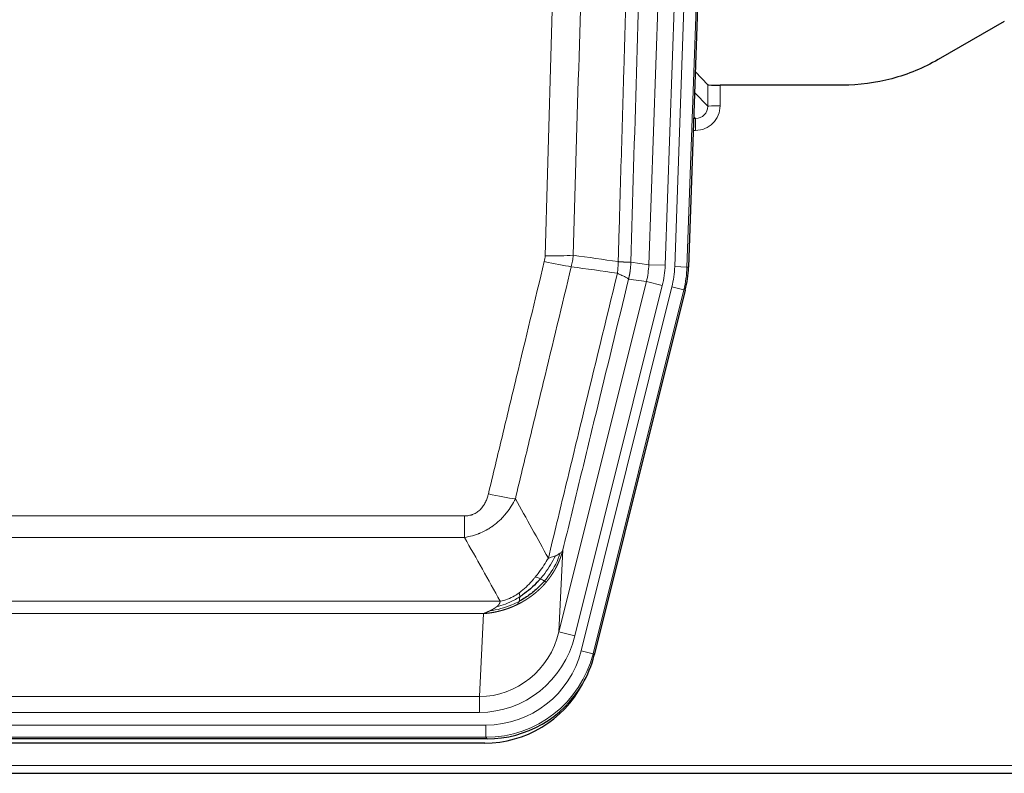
# Model space of a CAD drawing. Header units: inches. Extents: x 0 to 20790, y -12 to 14700.
# Tile 17 of 256: x 2822 to 3062, y 4835 to 5019. Entities that reach past the tile are written whole.
import ezdxf

# ---------------------------------------------------------------- set-up
doc = ezdxf.new("R2010")
doc.units = ezdxf.units.IN
doc.layers.add('1', color=7, linetype='Continuous', true_color=0xffffff)

msp = doc.modelspace()

# ---------------------------------------------------------------- linework, layer by layer
at = {"layer": '1', "color": 110, "linetype": 'Continuous', "lineweight": 13}
for p, q in [((2975.255, 4959.517), (2988.322, 5333.688)), ((2992.314, 5333.548), (2979.247, 4959.377)), ((2981.595, 4959.047), (2994.705, 5334.49)), ((2997.7, 5334.386), (2984.589, 4958.943)), ((2989.667, 4998.261), (2989.657, 5003.492)), ((2992.655, 5003.391), (2992.666, 4998.344)), ((2986.453, 5001.59), (2989.667, 4998.261)), ((2986.675, 4995.254), (2986.248, 4995.696)), ((2986.232, 4995.254), (2986.675, 4995.254)), ((2986.675, 4995.254), (2986.675, 4992.334)), ((2986.675, 4992.334), (2986.13, 4992.334)), ((2970.879, 4960.132), (2975.255, 4959.517)), ((2975.255, 4959.517), (2979.247, 4959.377)), ((2984.589, 4958.943), (2981.595, 4959.047)), ((2984.589, 4958.943), (2984.962, 4958.89)), ((2953.322, 4869.744), (2974.674, 4955.382)), ((2974.674, 4955.382), (2970.323, 4955.993)), ((2974.674, 4955.382), (2978.55, 4954.415)), ((2957.198, 4868.778), (2978.55, 4954.415)), ((2958.723, 4865.151), (2980.897, 4954.086)), ((2983.804, 4953.361), (2961.63, 4864.426)), ((2983.804, 4953.361), (2980.897, 4954.086)), ((2984.178, 4953.308), (2983.804, 4953.361)), ((2724.887, 4898.099), (2930.229, 4898.099)), ((2930.229, 4892.857), (2930.229, 4898.099)), ((2930.229, 4892.857), (2724.887, 4892.857)), ((2954.28, 4889.799), (2953.322, 4869.744)), ((2716.155, 4877.238), (2938.961, 4877.238)), ((2934.848, 4874.209), (2720.268, 4874.209)), ((2933.88, 4853.929), (2934.848, 4874.209)), ((2957.198, 4868.778), (2953.322, 4869.744)), ((2961.63, 4864.426), (2958.723, 4865.151)), ((2961.63, 4864.426), (2961.923, 4864.051)), ((2721.237, 4853.929), (2933.88, 4853.929)), ((2933.88, 4850.066), (2933.88, 4853.929)), ((2933.88, 4850.066), (2721.237, 4850.066)), ((2719.648, 4846.982), (2935.468, 4846.982)), ((2935.468, 4843.986), (2935.468, 4846.982)), ((2935.468, 4843.986), (2719.648, 4843.986)), ((2935.761, 4843.611), (2935.468, 4843.986)), ((2583.558, 4837.126), (3071.558, 4837.126))]:
    msp.add_line(p, q, dxfattribs=at)
at = {"layer": '1', "color": 2, "linetype": 'Continuous', "lineweight": 25}
for p, q in [((2998.08, 5334.536), (2984.962, 4958.89)), ((3062.102, 5019.004), (3045.937, 5009.661)), ((2989.657, 5003.492), (2986.629, 5006.627)), ((3022.558, 5003.391), (2992.655, 5003.391)), ((2984.178, 4953.308), (2961.923, 4864.051)), ((2935.761, 4843.611), (2719.355, 4843.611)), ((2935.17, 4842.568), (2719.946, 4842.568)), ((2583.558, 4835.178), (3071.558, 4835.178))]:
    msp.add_line(p, q, dxfattribs=at)
for centre, major_axis, ratio, start_param, end_param in [((2992.655, 5003.496), (3, 0), 0.0349646, 3.1753451, 4.712515), ((2957.942, 4959.842, 0), (-26.774, 3.763), 0.9986144, 3.0370169, 3.2461684), ((2935.703, 4870.648, 0), (-16.66, 21.323), 0.9977958, 3.5187977, 3.8037475), ((2935.144, 4869.585), (-16.639, 21.297), 0.9990195, 2.4788434, 3.5628372), ((2935.703, 4870.648, 0), (-16.66, 21.323), 0.9977958, 2.4794378, 3.5187977)]:
    msp.add_ellipse(centre, major_axis=major_axis, ratio=ratio, start_param=start_param, end_param=end_param, dxfattribs=at)
at = {"layer": '1', "color": 110, "linetype": 'Continuous', "lineweight": 13}
for centre, major_axis, ratio, start_param, end_param in [((2986.662, 4998.344), (3.237, -5.067), 0.9977321, 5.7157535, 7.2865499), ((2986.662, 4998.265), (1.726, -2.474), 0.9943829, 5.6754356, 7.2462319), ((2992.666, 4998.265), (-3, -0.006), 0.0261769, 4.7123351, 6.249505), ((2949.738, 4961.431), (-9.719, 2.353), 0.1107863, 1.5976112, 2.3432486), ((2949.925, 4962.836), (-9.996, 0.288), 0.1133347, 1.5740649, 2.3314742), ((2955.229, 4960.223), (19.844, -2.789), 0.9980617, 6.1786096, 6.387761), ((2955.229, 4960.223), (23.799, -3.345), 0.9986144, 6.1786096, 6.387761), ((2957.577, 4959.893, 0), (-23.799, 3.345), 0.9986144, 3.0370169, 3.2461684), ((2957.577, 4959.893), (26.766, -3.762), 0.9989218, 6.1786096, 6.387761), ((2936.076, 4904.856), (9.722, -2.342), 0.1329353, 4.744395, 5.4873531), ((2933.959, 4874.912), (-1.001, -20.961), 0.9530564, 0.0460885, 1.3674009), ((2933.959, 4874.912, 0), (-1.185, -24.82), 0.9658521, 0.0460885, 1.3674009), ((2935.417, 4871.015, 0), (-14.809, 18.954), 0.9977958, 2.4794378, 3.8037475), ((2935.417, 4871.015), (16.651, -21.313), 0.9982842, 5.6210305, 6.9453401)]:
    msp.add_ellipse(centre, major_axis=major_axis, ratio=ratio, start_param=start_param, end_param=end_param, dxfattribs=at)
for points, knots in [([(2967.789, 4960.262), (2967.845, 4962.196), (2967.901, 4964.129), (2968.013, 4967.997), (2968.182, 4973.798), (2968.577, 4987.339), (2968.921, 4998.952), (2969.614, 5022.185), (2970.554, 5053.184), (2972.013, 5099.748), (2973.017, 5130.834), (2973.591, 5148.333), (2973.655, 5150.277), (2973.783, 5154.166), (2973.975, 5160), (2974.427, 5173.613), (2974.818, 5185.283), (2975.147, 5195.01), (2975.213, 5196.955), (2975.345, 5200.846), (2975.543, 5206.682), (2976.008, 5220.299), (2976.411, 5231.97), (2977.222, 5255.311), (2978.32, 5286.429), (2979.447, 5317.541), (2980.019, 5333.096)], [0, 0, 0, 0, 0.015625, 0.015625, 0.03125, 0.0625, 0.125, 0.125, 0.25, 0.375, 0.5, 0.5, 0.515625, 0.515625, 0.53125, 0.5625, 0.625, 0.625, 0.640625, 0.640625, 0.65625, 0.6875, 0.75, 0.75, 0.875, 1, 1, 1, 1]), ([(2983.074, 5331.62), (2982.504, 5316.121), (2981.38, 5285.12), (2980.285, 5254.113), (2979.476, 5230.856), (2979.074, 5219.227), (2978.611, 5205.659), (2978.413, 5199.843), (2978.281, 5195.967), (2978.216, 5194.028), (2977.888, 5184.336), (2977.498, 5172.708), (2977.047, 5159.144), (2976.856, 5153.331), (2976.728, 5149.456), (2976.664, 5147.519), (2976.092, 5130.084), (2975.09, 5099.11), (2973.636, 5052.715), (2972.229, 5006.385), (2971.324, 4975.542), (2970.879, 4960.132)], [0, 0, 0, 0, 0.125, 0.25, 0.25, 0.3125, 0.34375, 0.359375, 0.359375, 0.375, 0.375, 0.4375, 0.46875, 0.484375, 0.484375, 0.5, 0.5, 0.625, 0.75, 0.875, 1, 1, 1, 1]), ([(2949.925, 4961.702), (2950.363, 4976.941), (2951.253, 5007.441), (2952.174, 5037.988), (2952.876, 5060.917), (2953.112, 5068.563), (2953.588, 5083.86), (2953.827, 5091.512), (2954.553, 5114.477), (2955.044, 5129.793), (2955.668, 5148.946), (2955.793, 5152.777), (2956.044, 5160.439), (2956.422, 5171.931), (2956.805, 5183.423), (2957.575, 5206.408), (2958.618, 5237.056), (2960.225, 5283.027), (2961.326, 5313.676), (2961.883, 5329.001)], [0, 0, 0, 0, 0.125, 0.25, 0.25, 0.3125, 0.3125, 0.375, 0.375, 0.5, 0.5, 0.53125, 0.53125, 0.5625, 0.625, 0.625, 0.75, 0.875, 1, 1, 1, 1]), ([(2968.767, 5328.657), (2968.209, 5313.352), (2967.107, 5282.741), (2965.497, 5236.827), (2964.453, 5206.218), (2963.682, 5183.261), (2963.298, 5171.783), (2962.92, 5160.305), (2962.668, 5152.653), (2962.543, 5148.827), (2961.918, 5129.697), (2961.426, 5114.4), (2960.7, 5091.465), (2960.46, 5083.822), (2959.984, 5068.544), (2959.747, 5060.908), (2959.044, 5038.008), (2958.122, 5007.498), (2957.231, 4977.036), (2956.793, 4961.817)], [0, 0, 0, 0, 0.125, 0.25, 0.375, 0.375, 0.4375, 0.46875, 0.46875, 0.5, 0.5, 0.625, 0.625, 0.6875, 0.6875, 0.75, 0.75, 0.875, 1, 1, 1, 1]), ([(2936.076, 4903.489), (2937.21, 4908.217), (2938.346, 4912.946), (2940.618, 4922.407), (2941.755, 4927.139), (2945.171, 4941.34), (2947.452, 4950.813), (2949.738, 4960.291)], [0, 0, 0, 0, 0.25, 0.25, 0.5, 0.5, 1, 1, 1, 1]), ([(2949.925, 4961.702), (2949.918, 4961.464), (2949.899, 4961.227), (2949.837, 4960.757), (2949.794, 4960.523), (2949.738, 4960.291)], [0, 0, 0, 0, 0.5, 0.5, 1, 1, 1, 1]), ([(2967.789, 4960.262), (2967.769, 4959.784), (2967.753, 4959.309), (2967.695, 4958.364), (2967.652, 4957.894), (2967.577, 4957.428)], [0, 0, 0, 0, 0.5, 0.5, 1, 1, 1, 1]), ([(2967.789, 4960.262), (2967.802, 4960.261), (2967.827, 4960.259), (2967.865, 4960.256), (2967.904, 4960.253), (2967.942, 4960.25), (2967.98, 4960.247), (2968.018, 4960.243), (2968.057, 4960.24), (2968.096, 4960.237), (2968.134, 4960.234), (2968.173, 4960.231), (2968.212, 4960.228), (2968.251, 4960.226), (2968.29, 4960.223), (2968.329, 4960.22), (2968.368, 4960.217), (2968.407, 4960.214), (2968.446, 4960.211), (2968.486, 4960.209), (2968.525, 4960.206), (2968.564, 4960.203), (2968.603, 4960.201), (2968.643, 4960.198), (2968.682, 4960.196), (2968.721, 4960.193), (2968.76, 4960.19), (2968.799, 4960.188), (2968.838, 4960.186), (2968.877, 4960.183), (2968.916, 4960.181), (2968.955, 4960.179), (2968.994, 4960.176), (2969.033, 4960.174), (2969.071, 4960.172), (2969.11, 4960.17), (2969.148, 4960.168), (2969.186, 4960.166), (2969.224, 4960.164), (2969.262, 4960.162), (2969.3, 4960.16), (2969.338, 4960.158), (2969.375, 4960.156), (2969.413, 4960.154), (2969.45, 4960.153), (2969.487, 4960.151), (2969.523, 4960.149), (2969.56, 4960.148), (2969.596, 4960.146), (2969.632, 4960.145), (2969.668, 4960.143), (2969.703, 4960.142), (2969.738, 4960.14), (2969.773, 4960.139), (2969.808, 4960.138), (2969.842, 4960.137), (2969.876, 4960.136), (2969.91, 4960.135), (2969.943, 4960.133), (2969.978, 4960.132), (2970.015, 4960.131), (2970.053, 4960.13), (2970.091, 4960.129), (2970.128, 4960.128), (2970.163, 4960.128), (2970.199, 4960.127), (2970.233, 4960.126), (2970.266, 4960.125), (2970.299, 4960.125), (2970.33, 4960.124), (2970.361, 4960.124), (2970.391, 4960.123), (2970.421, 4960.123), (2970.449, 4960.123), (2970.476, 4960.122), (2970.503, 4960.122), (2970.529, 4960.122), (2970.554, 4960.122), (2970.578, 4960.122), (2970.601, 4960.122), (2970.623, 4960.122), (2970.644, 4960.122), (2970.665, 4960.122), (2970.685, 4960.123), (2970.703, 4960.123), (2970.721, 4960.123), (2970.738, 4960.123), (2970.755, 4960.124), (2970.77, 4960.124), (2970.784, 4960.125), (2970.798, 4960.125), (2970.81, 4960.126), (2970.822, 4960.126), (2970.833, 4960.127), (2970.843, 4960.128), (2970.852, 4960.128), (2970.86, 4960.129), (2970.867, 4960.13), (2970.874, 4960.131), (2970.877, 4960.131), (2970.879, 4960.132)], [0, 0, 0, 0, 0.0069372, 0.0139334, 0.0209887, 0.028103, 0.0352764, 0.0425088, 0.0498003, 0.0571509, 0.0645605, 0.0720292, 0.0795569, 0.0871437, 0.0947896, 0.1024945, 0.1102584, 0.1180815, 0.1259636, 0.1339048, 0.141905, 0.1499643, 0.1580827, 0.1662601, 0.1744966, 0.1827922, 0.1911468, 0.1995605, 0.2080333, 0.2165651, 0.225156, 0.233806, 0.2425151, 0.2512832, 0.2601104, 0.2689967, 0.277942, 0.2869465, 0.29601, 0.3051325, 0.3143142, 0.3235549, 0.3328547, 0.3422136, 0.3516315, 0.3611085, 0.3706446, 0.3802398, 0.3898941, 0.3996074, 0.4093798, 0.4192113, 0.4291019, 0.4390515, 0.4490602, 0.459128, 0.4692549, 0.4794409, 0.4896859, 0.4999901, 0.5124905, 0.524991, 0.5374914, 0.5499918, 0.5624922, 0.5749926, 0.587493, 0.5999934, 0.6124937, 0.6249941, 0.6374944, 0.6499948, 0.6624951, 0.6749954, 0.6874957, 0.699996, 0.7124963, 0.7249966, 0.7374968, 0.7499971, 0.7624973, 0.7749976, 0.7874978, 0.799998, 0.8124982, 0.8249984, 0.8374986, 0.8499988, 0.8624989, 0.8749991, 0.8874992, 0.8999993, 0.9124995, 0.9249996, 0.9374997, 0.9499998, 0.9624998, 0.9749999, 0.9875, 1, 1, 1, 1]), ([(2970.879, 4960.132), (2970.878, 4960.119), (2970.877, 4960.072), (2970.874, 4959.969), (2970.867, 4959.803), (2970.855, 4959.574), (2970.836, 4959.28), (2970.808, 4958.924), (2970.766, 4958.505), (2970.722, 4958.147), (2970.684, 4957.871), (2970.658, 4957.7), (2970.632, 4957.533), (2970.605, 4957.371), (2970.578, 4957.213), (2970.55, 4957.06), (2970.522, 4956.911), (2970.494, 4956.767), (2970.465, 4956.627), (2970.436, 4956.492), (2970.408, 4956.361), (2970.379, 4956.234), (2970.351, 4956.112), (2970.332, 4956.033), (2970.323, 4955.993)], [0, 0, 0, 0, 0.0092499, 0.0337179, 0.073404, 0.128308, 0.1984299, 0.2837694, 0.3843264, 0.5001005, 0.5424888, 0.5838484, 0.6241794, 0.6634821, 0.7017567, 0.7390032, 0.7752221, 0.8104134, 0.8445775, 0.8777146, 0.909825, 0.9409091, 0.9709673, 1, 1, 1, 1]), ([(2956.334, 4959.017), (2954.046, 4949.552), (2951.762, 4940.092), (2948.342, 4925.911), (2947.204, 4921.186), (2944.928, 4911.738), (2943.792, 4907.015), (2942.656, 4902.294)], [0, 0, 0, 0, 0.5, 0.5, 0.75, 0.75, 1, 1, 1, 1]), ([(2950.724, 4887.785), (2952.121, 4893.579), (2953.521, 4899.376), (2956.323, 4910.974), (2957.726, 4916.776), (2961.94, 4934.187), (2964.755, 4945.803), (2967.577, 4957.428)], [0, 0, 0, 0, 0.25, 0.25, 0.5, 0.5, 1, 1, 1, 1]), ([(2967.577, 4957.428), (2967.986, 4957.236), (2968.359, 4957.062), (2969.017, 4956.751), (2969.303, 4956.615), (2969.774, 4956.378), (2969.96, 4956.277), (2970.224, 4956.111), (2970.301, 4956.044), (2970.323, 4955.993)], [0, 0, 0, 0, 0.25, 0.25, 0.5, 0.5, 0.75, 0.75, 1, 1, 1, 1]), ([(2970.323, 4955.993), (2967.637, 4944.945), (2964.957, 4933.905), (2960.946, 4917.356), (2959.611, 4911.841), (2956.943, 4900.817), (2955.611, 4895.307), (2954.28, 4889.799)], [0, 0, 0, 0, 0.5, 0.5, 0.75, 0.75, 1, 1, 1, 1]), ([(2936.076, 4903.489), (2936.055, 4903.402), (2936.033, 4903.314), (2935.987, 4903.14), (2935.963, 4903.053), (2935.888, 4902.794), (2935.833, 4902.623), (2935.715, 4902.285), (2935.652, 4902.118), (2935.515, 4901.788), (2935.442, 4901.625), (2935.285, 4901.304), (2935.201, 4901.146), (2935.065, 4900.912), (2935.019, 4900.835), (2934.922, 4900.682), (2934.872, 4900.606), (2934.719, 4900.382), (2934.611, 4900.238), (2934.383, 4899.959), (2934.263, 4899.825), (2934.073, 4899.632), (2933.976, 4899.538), (2933.875, 4899.446), (2933.807, 4899.386), (2933.773, 4899.357), (2933.598, 4899.211), (2933.454, 4899.102), (2933.007, 4898.8), (2932.69, 4898.63), (2932.27, 4898.461), (2932.185, 4898.429), (2932.012, 4898.369), (2931.925, 4898.342), (2931.663, 4898.267), (2931.487, 4898.226), (2931.132, 4898.161), (2930.954, 4898.138), (2930.593, 4898.106), (2930.412, 4898.099), (2930.229, 4898.099)], [0, 0, 0, 0, 0.03125, 0.03125, 0.0625, 0.0625, 0.125, 0.125, 0.1875, 0.1875, 0.25, 0.25, 0.3125, 0.3125, 0.34375, 0.34375, 0.375, 0.375, 0.4375, 0.4375, 0.5, 0.5, 0.53125, 0.546875, 0.546875, 0.5625, 0.5625, 0.625, 0.625, 0.75, 0.75, 0.78125, 0.78125, 0.8125, 0.8125, 0.875, 0.875, 0.9375, 0.9375, 1, 1, 1, 1]), ([(2942.656, 4902.294), (2942.359, 4901.683), (2942.032, 4901.091), (2941.32, 4899.947), (2940.933, 4899.395), (2940.305, 4898.599), (2940.033, 4898.274), (2939.748, 4897.958), (2939.632, 4897.832), (2939.574, 4897.77), (2939.399, 4897.584), (2939.28, 4897.462), (2938.678, 4896.861), (2938.169, 4896.412), (2937.496, 4895.891), (2937.36, 4895.789), (2937.153, 4895.638), (2937.083, 4895.589), (2936.944, 4895.491), (2936.874, 4895.443), (2936.522, 4895.204), (2936.235, 4895.023), (2935.359, 4894.509), (2934.754, 4894.205), (2934.05, 4893.908), (2933.972, 4893.875), (2933.814, 4893.811), (2933.735, 4893.78), (2933.497, 4893.689), (2933.338, 4893.63), (2932.858, 4893.463), (2932.535, 4893.363), (2931.56, 4893.093), (2930.9, 4892.954), (2930.229, 4892.857)], [0, 0, 0, 0, 0.125, 0.125, 0.25, 0.25, 0.3125, 0.328125, 0.328125, 0.34375, 0.34375, 0.375, 0.375, 0.5, 0.5, 0.53125, 0.53125, 0.546875, 0.546875, 0.5625, 0.5625, 0.625, 0.625, 0.75, 0.75, 0.765625, 0.765625, 0.78125, 0.78125, 0.8125, 0.8125, 0.875, 0.875, 1, 1, 1, 1]), ([(2950.724, 4887.785), (2950.03, 4886.645), (2949.264, 4885.456), (2948.137, 4883.926), (2947.847, 4883.549), (2947.548, 4883.178)], [0, 0, 0, 0, 0.75, 0.75, 1, 1, 1, 1]), ([(2952.431, 4888.344), (2951.732, 4886.879), (2950.861, 4885.424), (2949.501, 4883.606), (2949.144, 4883.161), (2948.772, 4882.73)], [0, 0, 0, 0, 0.75, 0.75, 1, 1, 1, 1]), ([(2953.641, 4889.016), (2953.029, 4887.204), (2952.133, 4885.425), (2950.603, 4883.242), (2950.193, 4882.713), (2949.758, 4882.202)], [0, 0, 0, 0, 0.75, 0.75, 1, 1, 1, 1]), ([(2954.28, 4889.799), (2954.274, 4889.776), (2954.262, 4889.731), (2954.244, 4889.662), (2954.226, 4889.594), (2954.208, 4889.526), (2954.189, 4889.459), (2954.17, 4889.392), (2954.151, 4889.325), (2954.132, 4889.258), (2954.113, 4889.192), (2954.093, 4889.126), (2954.074, 4889.06), (2954.054, 4888.995), (2954.034, 4888.929), (2954.014, 4888.865), (2953.994, 4888.8), (2953.973, 4888.736), (2953.953, 4888.672), (2953.932, 4888.608), (2953.911, 4888.545), (2953.89, 4888.482), (2953.869, 4888.419), (2953.848, 4888.356), (2953.827, 4888.294), (2953.805, 4888.232), (2953.784, 4888.171), (2953.762, 4888.109), (2953.74, 4888.048), (2953.718, 4887.988), (2953.696, 4887.927), (2953.674, 4887.867), (2953.651, 4887.807), (2953.629, 4887.748), (2953.607, 4887.688), (2953.584, 4887.629), (2953.561, 4887.571), (2953.538, 4887.512), (2953.515, 4887.454), (2953.492, 4887.396), (2953.469, 4887.339), (2953.446, 4887.282), (2953.423, 4887.225), (2953.399, 4887.168), (2953.376, 4887.112), (2953.352, 4887.056), (2953.329, 4887), (2953.305, 4886.944), (2953.281, 4886.889), (2953.257, 4886.834), (2953.233, 4886.78), (2953.209, 4886.725), (2953.185, 4886.671), (2953.161, 4886.618), (2953.137, 4886.564), (2953.113, 4886.511), (2953.088, 4886.458), (2953.064, 4886.405), (2953.04, 4886.353), (2953.015, 4886.301), (2952.991, 4886.249), (2952.966, 4886.198), (2952.942, 4886.147), (2952.917, 4886.096), (2952.892, 4886.045), (2952.868, 4885.995), (2952.843, 4885.945), (2952.818, 4885.895), (2952.793, 4885.845), (2952.768, 4885.796), (2952.743, 4885.747), (2952.719, 4885.698), (2952.694, 4885.65), (2952.669, 4885.602), (2952.644, 4885.554), (2952.619, 4885.507), (2952.594, 4885.459), (2952.569, 4885.412), (2952.544, 4885.366), (2952.519, 4885.319), (2952.493, 4885.273), (2952.468, 4885.227), (2952.443, 4885.181), (2952.418, 4885.136), (2952.393, 4885.091), (2952.368, 4885.046), (2952.343, 4885.001), (2952.318, 4884.957), (2952.293, 4884.913), (2952.268, 4884.869), (2952.243, 4884.826), (2952.218, 4884.783), (2952.193, 4884.74), (2952.168, 4884.697), (2952.143, 4884.655), (2952.118, 4884.613), (2952.093, 4884.571), (2952.068, 4884.529), (2952.043, 4884.488), (2952.018, 4884.447), (2951.993, 4884.406), (2951.968, 4884.365), (2951.943, 4884.325), (2951.919, 4884.285), (2951.894, 4884.245), (2951.869, 4884.206), (2951.844, 4884.166), (2951.82, 4884.127), (2951.795, 4884.088), (2951.771, 4884.05), (2951.746, 4884.012), (2951.722, 4883.974), (2951.697, 4883.936), (2951.673, 4883.898), (2951.648, 4883.861), (2951.624, 4883.824), (2951.6, 4883.788), (2951.576, 4883.751), (2951.552, 4883.715), (2951.527, 4883.679), (2951.503, 4883.643), (2951.479, 4883.608), (2951.456, 4883.572), (2951.432, 4883.537), (2951.408, 4883.503), (2951.384, 4883.468), (2951.36, 4883.434), (2951.337, 4883.4), (2951.313, 4883.366), (2951.29, 4883.333), (2951.266, 4883.299), (2951.243, 4883.266), (2951.22, 4883.233), (2951.197, 4883.201), (2951.174, 4883.169), (2951.151, 4883.136), (2951.128, 4883.105), (2951.105, 4883.073), (2951.082, 4883.042), (2951.059, 4883.011), (2951.037, 4882.98), (2951.014, 4882.949), (2950.992, 4882.918), (2950.969, 4882.888), (2950.947, 4882.858), (2950.925, 4882.829), (2950.903, 4882.799), (2950.881, 4882.77), (2950.859, 4882.741), (2950.837, 4882.712), (2950.815, 4882.683), (2950.793, 4882.655), (2950.772, 4882.627), (2950.75, 4882.599), (2950.729, 4882.571), (2950.708, 4882.544), (2950.687, 4882.517), (2950.666, 4882.49), (2950.645, 4882.463), (2950.624, 4882.436), (2950.603, 4882.41), (2950.582, 4882.384), (2950.562, 4882.358), (2950.541, 4882.332), (2950.521, 4882.307), (2950.501, 4882.281), (2950.481, 4882.256), (2950.461, 4882.231), (2950.441, 4882.207), (2950.421, 4882.183), (2950.401, 4882.158), (2950.382, 4882.134), (2950.362, 4882.111), (2950.343, 4882.087), (2950.324, 4882.064), (2950.305, 4882.041), (2950.286, 4882.018), (2950.267, 4881.995), (2950.255, 4881.98), (2950.248, 4881.973)], [0, 0, 0, 0, 0.0080212, 0.0160154, 0.0239827, 0.0319231, 0.0398365, 0.0477229, 0.0555824, 0.0634149, 0.0712205, 0.0789992, 0.0867509, 0.0944756, 0.1021734, 0.1098443, 0.1174881, 0.1251051, 0.1326951, 0.1402581, 0.1477942, 0.1553034, 0.1627856, 0.1702408, 0.1776691, 0.1850704, 0.1924448, 0.1997923, 0.2071128, 0.2144063, 0.2216729, 0.2289126, 0.2361253, 0.243311, 0.2504698, 0.2576016, 0.2647065, 0.2717845, 0.2788355, 0.2858595, 0.2928566, 0.2998268, 0.30677, 0.3136862, 0.3205755, 0.3274379, 0.3342733, 0.3410817, 0.3478632, 0.3546178, 0.3613454, 0.3680461, 0.3747198, 0.3813665, 0.3879863, 0.3945792, 0.4011451, 0.4076841, 0.4141961, 0.4206811, 0.4271393, 0.4335704, 0.4399746, 0.4463519, 0.4527022, 0.4590256, 0.465322, 0.4715915, 0.477834, 0.4840496, 0.4902382, 0.4963999, 0.5025346, 0.5086424, 0.5147232, 0.5207771, 0.526804, 0.532804, 0.5387771, 0.5447232, 0.5506423, 0.5565345, 0.5623997, 0.568238, 0.5740494, 0.5798338, 0.5855912, 0.5913217, 0.5970253, 0.6027019, 0.6083515, 0.6139742, 0.61957, 0.6251388, 0.6306807, 0.6361956, 0.6416836, 0.6471446, 0.6525787, 0.6579858, 0.663366, 0.6687192, 0.6740455, 0.6793448, 0.6846172, 0.6898627, 0.6950812, 0.7002727, 0.7054373, 0.710575, 0.7156857, 0.7207694, 0.7258262, 0.7308561, 0.735859, 0.740835, 0.745784, 0.7507061, 0.7556012, 0.7604694, 0.7653107, 0.7701249, 0.7749123, 0.7796727, 0.7844061, 0.7891127, 0.7937922, 0.7984448, 0.8030705, 0.8076692, 0.812241, 0.8167858, 0.8213037, 0.8257947, 0.8302587, 0.8346957, 0.8391058, 0.843489, 0.8478452, 0.8521745, 0.8564768, 0.8607522, 0.8650006, 0.8692221, 0.8734166, 0.8775842, 0.8817249, 0.8858386, 0.8899254, 0.8939852, 0.8980181, 0.902024, 0.906003, 0.909955, 0.9138802, 0.9177783, 0.9216495, 0.9254938, 0.9293111, 0.9331015, 0.936865, 0.9406015, 0.944311, 0.9479937, 0.9516493, 0.9552781, 0.9588799, 0.9624547, 0.9660026, 0.9695236, 0.9730176, 0.9764847, 0.9799249, 0.9833381, 0.9867243, 0.9900837, 0.993416, 0.9967215, 1, 1, 1, 1]), ([(2952.431, 4888.344), (2952.308, 4888.293), (2952.18, 4888.243), (2951.847, 4888.121), (2951.637, 4888.05), (2951.195, 4887.914), (2950.964, 4887.848), (2950.724, 4887.785)], [0, 0, 0, 0, 0.25, 0.25, 0.625, 0.625, 1, 1, 1, 1]), ([(2953.641, 4889.016), (2953.602, 4888.986), (2953.562, 4888.956), (2953.394, 4888.837), (2953.255, 4888.75), (2952.952, 4888.582), (2952.787, 4888.501), (2952.552, 4888.396), (2952.492, 4888.37), (2952.431, 4888.344)], [0, 0, 0, 0, 0.125, 0.125, 0.5, 0.5, 0.875, 0.875, 1, 1, 1, 1]), ([(2954.28, 4889.799), (2954.196, 4889.59), (2954.054, 4889.391), (2953.791, 4889.139), (2953.719, 4889.077), (2953.641, 4889.016)], [0, 0, 0, 0, 0.75, 0.75, 1, 1, 1, 1]), ([(2947.548, 4883.178), (2947.399, 4882.993), (2947.247, 4882.81), (2946.633, 4882.087), (2946.153, 4881.565), (2945.159, 4880.584), (2944.645, 4880.125), (2943.938, 4879.566), (2943.759, 4879.431), (2943.579, 4879.3)], [0, 0, 0, 0, 0.125, 0.125, 0.5, 0.5, 0.875, 0.875, 1, 1, 1, 1]), ([(2948.772, 4882.73), (2948.674, 4882.778), (2948.572, 4882.826), (2948.315, 4882.94), (2948.158, 4883.004), (2947.847, 4883.11), (2947.694, 4883.153), (2947.548, 4883.178)], [0, 0, 0, 0, 0.25, 0.25, 0.625, 0.625, 1, 1, 1, 1]), ([(2949.758, 4882.202), (2949.727, 4882.22), (2949.695, 4882.238), (2949.561, 4882.312), (2949.448, 4882.375), (2949.198, 4882.511), (2949.062, 4882.584), (2948.87, 4882.681), (2948.822, 4882.705), (2948.772, 4882.73)], [0, 0, 0, 0, 0.125, 0.125, 0.5, 0.5, 0.875, 0.875, 1, 1, 1, 1]), ([(2950.248, 4881.973), (2950.234, 4881.955), (2950.204, 4881.92), (2950.16, 4881.867), (2950.116, 4881.815), (2950.071, 4881.763), (2950.027, 4881.711), (2949.982, 4881.66), (2949.937, 4881.608), (2949.893, 4881.557), (2949.848, 4881.506), (2949.803, 4881.456), (2949.758, 4881.405), (2949.712, 4881.355), (2949.667, 4881.305), (2949.622, 4881.255), (2949.576, 4881.205), (2949.53, 4881.156), (2949.485, 4881.107), (2949.439, 4881.058), (2949.393, 4881.009), (2949.347, 4880.961), (2949.301, 4880.912), (2949.255, 4880.864), (2949.209, 4880.816), (2949.162, 4880.769), (2949.116, 4880.721), (2949.069, 4880.674), (2949.023, 4880.627), (2948.976, 4880.58), (2948.93, 4880.534), (2948.883, 4880.488), (2948.836, 4880.442), (2948.789, 4880.396), (2948.742, 4880.35), (2948.695, 4880.305), (2948.648, 4880.259), (2948.601, 4880.214), (2948.553, 4880.169), (2948.506, 4880.125), (2948.459, 4880.08), (2948.411, 4880.036), (2948.364, 4879.992), (2948.316, 4879.949), (2948.269, 4879.905), (2948.221, 4879.862), (2948.173, 4879.819), (2948.125, 4879.776), (2948.077, 4879.733), (2948.03, 4879.691), (2947.982, 4879.648), (2947.934, 4879.606), (2947.885, 4879.565), (2947.837, 4879.523), (2947.789, 4879.482), (2947.741, 4879.44), (2947.693, 4879.399), (2947.644, 4879.359), (2947.596, 4879.318), (2947.548, 4879.278), (2947.499, 4879.238), (2947.451, 4879.198), (2947.402, 4879.158), (2947.354, 4879.118), (2947.305, 4879.079), (2947.257, 4879.04), (2947.208, 4879.001), (2947.159, 4878.962), (2947.111, 4878.924), (2947.062, 4878.886), (2947.013, 4878.848), (2946.964, 4878.81), (2946.916, 4878.772), (2946.867, 4878.734), (2946.818, 4878.697), (2946.769, 4878.66), (2946.72, 4878.623), (2946.671, 4878.587), (2946.622, 4878.55), (2946.573, 4878.514), (2946.524, 4878.478), (2946.475, 4878.442), (2946.426, 4878.406), (2946.377, 4878.371), (2946.328, 4878.335), (2946.279, 4878.3), (2946.23, 4878.266), (2946.181, 4878.231), (2946.132, 4878.196), (2946.082, 4878.162), (2946.033, 4878.128), (2945.984, 4878.094), (2945.935, 4878.06), (2945.886, 4878.027), (2945.837, 4877.994), (2945.788, 4877.96), (2945.738, 4877.927), (2945.689, 4877.895), (2945.64, 4877.862), (2945.591, 4877.83), (2945.542, 4877.798), (2945.492, 4877.766), (2945.443, 4877.734), (2945.394, 4877.702), (2945.345, 4877.671), (2945.296, 4877.64), (2945.247, 4877.609), (2945.197, 4877.578), (2945.148, 4877.547), (2945.099, 4877.517), (2945.05, 4877.486), (2945.001, 4877.456), (2944.952, 4877.426), (2944.903, 4877.396), (2944.854, 4877.367), (2944.804, 4877.337), (2944.755, 4877.308), (2944.706, 4877.279), (2944.657, 4877.25), (2944.608, 4877.222), (2944.559, 4877.193), (2944.51, 4877.165), (2944.461, 4877.137), (2944.412, 4877.109), (2944.363, 4877.081), (2944.315, 4877.053), (2944.266, 4877.026), (2944.217, 4876.999), (2944.168, 4876.972), (2944.119, 4876.945), (2944.07, 4876.918), (2944.022, 4876.892), (2943.973, 4876.865), (2943.924, 4876.839), (2943.876, 4876.813), (2943.827, 4876.787), (2943.778, 4876.761), (2943.73, 4876.736), (2943.681, 4876.711), (2943.633, 4876.685), (2943.584, 4876.66), (2943.536, 4876.636), (2943.487, 4876.611), (2943.439, 4876.586), (2943.39, 4876.562), (2943.342, 4876.538), (2943.294, 4876.514), (2943.262, 4876.498), (2943.246, 4876.49)], [0, 0, 0, 0, 0.0076941, 0.0153765, 0.0230472, 0.0307061, 0.0383534, 0.045989, 0.0536129, 0.061225, 0.0688255, 0.0764143, 0.0839914, 0.0915567, 0.0991104, 0.1066524, 0.1141827, 0.1217013, 0.1292082, 0.1367034, 0.1441869, 0.1516588, 0.1591189, 0.1665674, 0.1740041, 0.1814292, 0.1888426, 0.1962444, 0.2036344, 0.2110128, 0.2183794, 0.2257344, 0.2330778, 0.2404094, 0.2477294, 0.2550377, 0.2623343, 0.2696193, 0.2768926, 0.2841542, 0.2914041, 0.2986424, 0.305869, 0.313084, 0.3202872, 0.3274789, 0.3346588, 0.3418271, 0.3489838, 0.3561287, 0.3632621, 0.3703837, 0.3774937, 0.3845921, 0.3916788, 0.3987539, 0.4058173, 0.412869, 0.4199092, 0.4269376, 0.4339544, 0.4409596, 0.4479532, 0.454935, 0.4619053, 0.4688639, 0.4758109, 0.4827462, 0.4896699, 0.496582, 0.5034825, 0.5103713, 0.5172485, 0.524114, 0.5309679, 0.5378102, 0.5446409, 0.55146, 0.5582674, 0.5650632, 0.5718474, 0.57862, 0.5853809, 0.5921303, 0.598868, 0.6055941, 0.6123087, 0.6190116, 0.6257029, 0.6323825, 0.6390506, 0.6457071, 0.652352, 0.6589853, 0.665607, 0.672217, 0.6788155, 0.6854024, 0.6919777, 0.6985414, 0.7050935, 0.7116341, 0.718163, 0.7246804, 0.7311862, 0.7376804, 0.744163, 0.750634, 0.7570935, 0.7635413, 0.7699776, 0.7764024, 0.7828155, 0.7892171, 0.7956072, 0.8019856, 0.8083525, 0.8147079, 0.8210516, 0.8273839, 0.8337045, 0.8400136, 0.8463112, 0.8525972, 0.8588716, 0.8651345, 0.8713859, 0.8776257, 0.8838539, 0.8900706, 0.8962758, 0.9024695, 0.9086516, 0.9148221, 0.9209812, 0.9271287, 0.9332646, 0.9393891, 0.945502, 0.9516034, 0.9576933, 0.9637717, 0.9698385, 0.9758938, 0.9819376, 0.9879699, 0.9939907, 1, 1, 1, 1]), ([(2950.248, 4881.973), (2950.177, 4881.985), (2950.078, 4882.03), (2949.876, 4882.137), (2949.82, 4882.168), (2949.758, 4882.202)], [0, 0, 0, 0, 0.75, 0.75, 1, 1, 1, 1]), ([(2943.729, 4878.318), (2943.271, 4878.026), (2942.808, 4877.755), (2940.937, 4876.761), (2939.501, 4876.22), (2938.09, 4875.9)], [0, 0, 0, 0, 0.25, 0.25, 1, 1, 1, 1]), ([(2943.579, 4879.3), (2943.218, 4879.039), (2942.851, 4878.797), (2941.357, 4877.916), (2940.181, 4877.452), (2938.961, 4877.238)], [0, 0, 0, 0, 0.25, 0.25, 1, 1, 1, 1]), ([(2943.56, 4877.202), (2943.572, 4877.242), (2943.584, 4877.284), (2943.629, 4877.453), (2943.658, 4877.589), (2943.701, 4877.874), (2943.716, 4878.022), (2943.726, 4878.22), (2943.728, 4878.269), (2943.729, 4878.318)], [0, 0, 0, 0, 0.125, 0.125, 0.5, 0.5, 0.875, 0.875, 1, 1, 1, 1]), ([(2943.729, 4878.318), (2943.731, 4878.416), (2943.729, 4878.513), (2943.716, 4878.748), (2943.7, 4878.881), (2943.651, 4879.118), (2943.619, 4879.221), (2943.579, 4879.3)], [0, 0, 0, 0, 0.25, 0.25, 0.625, 0.625, 1, 1, 1, 1]), ([(2943.246, 4876.49), (2943.224, 4876.479), (2943.181, 4876.458), (2943.116, 4876.426), (2943.051, 4876.395), (2942.986, 4876.364), (2942.921, 4876.333), (2942.855, 4876.302), (2942.79, 4876.272), (2942.725, 4876.242), (2942.66, 4876.212), (2942.595, 4876.182), (2942.53, 4876.153), (2942.465, 4876.123), (2942.399, 4876.094), (2942.334, 4876.066), (2942.269, 4876.037), (2942.204, 4876.009), (2942.139, 4875.981), (2942.073, 4875.953), (2942.008, 4875.926), (2941.943, 4875.899), (2941.878, 4875.872), (2941.812, 4875.845), (2941.747, 4875.818), (2941.682, 4875.792), (2941.617, 4875.766), (2941.551, 4875.74), (2941.486, 4875.714), (2941.421, 4875.689), (2941.356, 4875.664), (2941.29, 4875.639), (2941.225, 4875.614), (2941.16, 4875.59), (2941.095, 4875.566), (2941.03, 4875.542), (2940.965, 4875.518), (2940.899, 4875.495), (2940.834, 4875.471), (2940.769, 4875.448), (2940.704, 4875.425), (2940.639, 4875.403), (2940.574, 4875.381), (2940.509, 4875.358), (2940.444, 4875.336), (2940.379, 4875.315), (2940.314, 4875.293), (2940.249, 4875.272), (2940.184, 4875.251), (2940.119, 4875.23), (2940.054, 4875.21), (2939.989, 4875.189), (2939.925, 4875.169), (2939.86, 4875.149), (2939.795, 4875.13), (2939.73, 4875.11), (2939.666, 4875.091), (2939.601, 4875.072), (2939.536, 4875.053), (2939.472, 4875.035), (2939.407, 4875.016), (2939.343, 4874.998), (2939.278, 4874.98), (2939.214, 4874.962), (2939.149, 4874.945), (2939.085, 4874.928), (2939.021, 4874.91), (2938.957, 4874.894), (2938.892, 4874.877), (2938.828, 4874.86), (2938.764, 4874.844), (2938.7, 4874.828), (2938.636, 4874.812), (2938.572, 4874.797), (2938.508, 4874.781), (2938.444, 4874.766), (2938.38, 4874.751), (2938.316, 4874.736), (2938.253, 4874.722), (2938.189, 4874.707), (2938.125, 4874.693), (2938.062, 4874.679), (2937.998, 4874.665), (2937.935, 4874.651), (2937.871, 4874.638), (2937.808, 4874.625), (2937.745, 4874.612), (2937.681, 4874.599), (2937.618, 4874.586), (2937.555, 4874.574), (2937.492, 4874.562), (2937.429, 4874.55), (2937.366, 4874.538), (2937.303, 4874.526), (2937.24, 4874.515), (2937.178, 4874.503), (2937.115, 4874.492), (2937.052, 4874.481), (2936.99, 4874.471), (2936.927, 4874.46), (2936.865, 4874.45), (2936.803, 4874.44), (2936.74, 4874.43), (2936.678, 4874.42), (2936.616, 4874.41), (2936.554, 4874.401), (2936.492, 4874.392), (2936.43, 4874.383), (2936.368, 4874.374), (2936.306, 4874.365), (2936.245, 4874.357), (2936.183, 4874.348), (2936.122, 4874.34), (2936.06, 4874.332), (2935.999, 4874.324), (2935.937, 4874.317), (2935.876, 4874.309), (2935.815, 4874.302), (2935.754, 4874.295), (2935.693, 4874.288), (2935.632, 4874.281), (2935.571, 4874.275), (2935.511, 4874.268), (2935.45, 4874.262), (2935.389, 4874.256), (2935.329, 4874.25), (2935.268, 4874.244), (2935.208, 4874.239), (2935.148, 4874.233), (2935.088, 4874.228), (2935.028, 4874.223), (2934.968, 4874.218), (2934.908, 4874.213), (2934.868, 4874.21), (2934.848, 4874.209)], [0, 0, 0, 0, 0.0081592, 0.0163092, 0.0244501, 0.0325819, 0.0407045, 0.0488181, 0.0569225, 0.0650178, 0.0731041, 0.0811812, 0.0892493, 0.0973083, 0.1053581, 0.113399, 0.1214307, 0.1294534, 0.137467, 0.1454716, 0.1534671, 0.1614536, 0.169431, 0.1773994, 0.1853588, 0.1933091, 0.2012504, 0.2091827, 0.217106, 0.2250203, 0.2329256, 0.2408219, 0.2487092, 0.2565875, 0.2644568, 0.2723172, 0.2801686, 0.288011, 0.2958444, 0.303669, 0.3114845, 0.3192911, 0.3270888, 0.3348775, 0.3426574, 0.3504282, 0.3581902, 0.3659433, 0.3736874, 0.3814227, 0.389149, 0.3968665, 0.4045751, 0.4122748, 0.4199656, 0.4276476, 0.4353206, 0.4429849, 0.4506403, 0.4582868, 0.4659245, 0.4735534, 0.4811734, 0.4887846, 0.496387, 0.5039805, 0.5115653, 0.5191413, 0.5267084, 0.5342668, 0.5418164, 0.5493572, 0.5568893, 0.5644125, 0.5719271, 0.5794328, 0.5869298, 0.5944181, 0.6018976, 0.6093684, 0.6168305, 0.6242839, 0.6317285, 0.6391644, 0.6465917, 0.6540102, 0.6614201, 0.6688212, 0.6762137, 0.6835975, 0.6909727, 0.6983392, 0.705697, 0.7130462, 0.7203868, 0.7277187, 0.735042, 0.7423567, 0.7496628, 0.7569603, 0.7642491, 0.7715294, 0.7788011, 0.7860642, 0.7933187, 0.8005646, 0.807802, 0.8150309, 0.8222512, 0.8294629, 0.8366661, 0.8438608, 0.851047, 0.8582246, 0.8653938, 0.8725544, 0.8797065, 0.8868502, 0.8939854, 0.9011121, 0.9082303, 0.9153401, 0.9224414, 0.9295343, 0.9366187, 0.9436947, 0.9507623, 0.9578214, 0.9648722, 0.9719145, 0.9789485, 0.985974, 0.9929912, 1, 1, 1, 1]), ([(2943.56, 4877.202), (2942.982, 4876.892), (2942.395, 4876.611), (2940.021, 4875.605), (2938.191, 4875.123), (2936.419, 4874.9)], [0, 0, 0, 0, 0.25, 0.25, 1, 1, 1, 1]), ([(2936.419, 4874.9), (2936.433, 4874.907), (2936.461, 4874.92), (2936.503, 4874.94), (2936.543, 4874.96), (2936.583, 4874.98), (2936.621, 4874.999), (2936.659, 4875.018), (2936.695, 4875.036), (2936.73, 4875.054), (2936.764, 4875.072), (2936.798, 4875.089), (2936.83, 4875.105), (2936.861, 4875.122), (2936.891, 4875.137), (2936.92, 4875.153), (2936.948, 4875.167), (2936.974, 4875.182), (2937, 4875.196), (2937.025, 4875.209), (2937.049, 4875.222), (2937.071, 4875.234), (2937.093, 4875.246), (2937.113, 4875.257), (2937.133, 4875.268), (2937.151, 4875.278), (2937.168, 4875.288), (2937.185, 4875.297), (2937.2, 4875.305), (2937.214, 4875.313), (2937.227, 4875.321), (2937.239, 4875.328), (2937.25, 4875.334), (2937.26, 4875.34), (2937.269, 4875.345), (2937.277, 4875.349), (2937.284, 4875.353), (2937.29, 4875.356), (2937.294, 4875.359), (2937.307, 4875.366), (2937.327, 4875.378), (2937.356, 4875.396), (2937.385, 4875.413), (2937.413, 4875.43), (2937.441, 4875.447), (2937.469, 4875.464), (2937.496, 4875.481), (2937.523, 4875.498), (2937.55, 4875.515), (2937.576, 4875.532), (2937.602, 4875.548), (2937.628, 4875.565), (2937.653, 4875.582), (2937.678, 4875.598), (2937.703, 4875.615), (2937.727, 4875.631), (2937.751, 4875.648), (2937.775, 4875.664), (2937.798, 4875.68), (2937.821, 4875.697), (2937.844, 4875.713), (2937.866, 4875.729), (2937.888, 4875.745), (2937.91, 4875.761), (2937.931, 4875.776), (2937.952, 4875.792), (2937.973, 4875.808), (2937.993, 4875.823), (2938.013, 4875.839), (2938.033, 4875.854), (2938.052, 4875.87), (2938.071, 4875.885), (2938.084, 4875.895), (2938.09, 4875.9)], [0, 0, 0, 0, 0.0247661, 0.0489206, 0.0724636, 0.0953949, 0.1177147, 0.1394229, 0.1605195, 0.1810045, 0.2008779, 0.2201398, 0.23879, 0.2568287, 0.2742558, 0.2910713, 0.3072753, 0.3228676, 0.3378484, 0.3522176, 0.3659752, 0.3791212, 0.3916556, 0.4035785, 0.4148897, 0.4255894, 0.4356775, 0.445154, 0.454019, 0.4622723, 0.4699141, 0.4769443, 0.4833629, 0.48917, 0.4943654, 0.4989493, 0.5029216, 0.5062824, 0.5090316, 0.5111692, 0.5284651, 0.5456049, 0.5625886, 0.5794163, 0.5960881, 0.612604, 0.6289642, 0.6451687, 0.6612176, 0.6771111, 0.6928491, 0.7084319, 0.7238594, 0.7391318, 0.7542492, 0.7692118, 0.7840195, 0.7986726, 0.8131712, 0.8275153, 0.8417051, 0.8557408, 0.8696224, 0.8833501, 0.8969241, 0.9103445, 0.9236114, 0.936725, 0.9496856, 0.9624932, 0.975148, 0.9876502, 1, 1, 1, 1]), ([(2938.09, 4875.9), (2938.098, 4875.907), (2938.114, 4875.92), (2938.138, 4875.94), (2938.161, 4875.959), (2938.184, 4875.979), (2938.207, 4875.999), (2938.229, 4876.019), (2938.251, 4876.039), (2938.273, 4876.059), (2938.294, 4876.079), (2938.315, 4876.099), (2938.335, 4876.118), (2938.356, 4876.139), (2938.376, 4876.159), (2938.395, 4876.179), (2938.415, 4876.199), (2938.434, 4876.219), (2938.452, 4876.239), (2938.471, 4876.259), (2938.489, 4876.279), (2938.506, 4876.3), (2938.524, 4876.32), (2938.541, 4876.34), (2938.557, 4876.36), (2938.574, 4876.381), (2938.59, 4876.401), (2938.605, 4876.421), (2938.621, 4876.442), (2938.636, 4876.462), (2938.65, 4876.482), (2938.665, 4876.503), (2938.679, 4876.523), (2938.693, 4876.543), (2938.706, 4876.564), (2938.719, 4876.584), (2938.732, 4876.605), (2938.744, 4876.625), (2938.756, 4876.645), (2938.768, 4876.666), (2938.779, 4876.686), (2938.79, 4876.707), (2938.801, 4876.727), (2938.811, 4876.748), (2938.821, 4876.768), (2938.831, 4876.789), (2938.84, 4876.809), (2938.849, 4876.83), (2938.858, 4876.85), (2938.867, 4876.871), (2938.875, 4876.891), (2938.882, 4876.912), (2938.89, 4876.932), (2938.897, 4876.952), (2938.904, 4876.973), (2938.91, 4876.993), (2938.916, 4877.014), (2938.922, 4877.034), (2938.927, 4877.055), (2938.932, 4877.075), (2938.937, 4877.096), (2938.941, 4877.116), (2938.945, 4877.136), (2938.949, 4877.157), (2938.953, 4877.177), (2938.956, 4877.198), (2938.959, 4877.218), (2938.96, 4877.232), (2938.961, 4877.238)], [0, 0, 0, 0, 0.0185022, 0.0368847, 0.0551481, 0.073293, 0.0913199, 0.1092294, 0.1270222, 0.1446988, 0.1622598, 0.1797059, 0.1970378, 0.2142561, 0.2313614, 0.2483544, 0.265236, 0.2820066, 0.2986672, 0.3152184, 0.331661, 0.3479958, 0.3642235, 0.380345, 0.3963611, 0.4122725, 0.4280803, 0.4437851, 0.459388, 0.4748898, 0.4902915, 0.5055939, 0.5207981, 0.535905, 0.5509156, 0.565831, 0.5806521, 0.5953801, 0.6100159, 0.6245607, 0.6390157, 0.6533819, 0.6676604, 0.6818526, 0.6959596, 0.7099825, 0.7239227, 0.7377815, 0.75156, 0.7652597, 0.7788818, 0.7924277, 0.8058989, 0.8192966, 0.8326224, 0.8458776, 0.8590638, 0.8721825, 0.8852351, 0.8982233, 0.9111485, 0.9240124, 0.9368166, 0.9495628, 0.9622525, 0.9748874, 0.9874694, 1, 1, 1, 1]), ([(2943.246, 4876.49), (2943.279, 4876.548), (2943.318, 4876.618), (2943.4, 4876.779), (2943.443, 4876.872), (2943.51, 4877.047), (2943.536, 4877.122), (2943.56, 4877.202)], [0, 0, 0, 0, 0.375, 0.375, 0.75, 0.75, 1, 1, 1, 1]), ([(2934.848, 4874.209), (2934.853, 4874.211), (2934.864, 4874.215), (2934.88, 4874.222), (2934.897, 4874.23), (2934.914, 4874.237), (2934.931, 4874.244), (2934.949, 4874.252), (2934.967, 4874.259), (2934.986, 4874.267), (2935.005, 4874.275), (2935.024, 4874.283), (2935.044, 4874.292), (2935.064, 4874.3), (2935.085, 4874.309), (2935.106, 4874.318), (2935.127, 4874.327), (2935.149, 4874.336), (2935.171, 4874.345), (2935.194, 4874.354), (2935.217, 4874.364), (2935.24, 4874.374), (2935.264, 4874.384), (2935.288, 4874.394), (2935.313, 4874.404), (2935.338, 4874.415), (2935.363, 4874.426), (2935.389, 4874.436), (2935.415, 4874.448), (2935.441, 4874.459), (2935.468, 4874.47), (2935.495, 4874.482), (2935.523, 4874.494), (2935.551, 4874.506), (2935.58, 4874.518), (2935.608, 4874.531), (2935.638, 4874.544), (2935.667, 4874.556), (2935.697, 4874.57), (2935.728, 4874.583), (2935.759, 4874.597), (2935.79, 4874.61), (2935.821, 4874.624), (2935.853, 4874.639), (2935.886, 4874.653), (2935.919, 4874.668), (2935.952, 4874.683), (2935.985, 4874.698), (2936.019, 4874.713), (2936.054, 4874.729), (2936.088, 4874.745), (2936.124, 4874.761), (2936.159, 4874.778), (2936.195, 4874.794), (2936.231, 4874.811), (2936.268, 4874.829), (2936.305, 4874.846), (2936.343, 4874.864), (2936.381, 4874.882), (2936.406, 4874.894), (2936.419, 4874.9)], [0, 0, 0, 0, 0.0121901, 0.0245516, 0.0370849, 0.0497905, 0.0626689, 0.0757204, 0.0889455, 0.1023447, 0.1159182, 0.1296666, 0.14359, 0.1576889, 0.1719636, 0.1864145, 0.2010418, 0.2158458, 0.2308268, 0.2459852, 0.261321, 0.2768347, 0.2925265, 0.3083966, 0.3244452, 0.3406727, 0.357079, 0.3736646, 0.3904296, 0.4073742, 0.4244986, 0.4418029, 0.4592875, 0.4769523, 0.4947976, 0.5128236, 0.5310305, 0.5494183, 0.5679872, 0.5867374, 0.605669, 0.6247822, 0.644077, 0.6635537, 0.6832123, 0.7030529, 0.7230758, 0.7432809, 0.7636685, 0.7842385, 0.8049912, 0.8259267, 0.8470449, 0.8683461, 0.8898303, 0.9114976, 0.9333482, 0.955382, 0.9775993, 1, 1, 1, 1])]:
    msp.add_open_spline(points, degree=3, knots=knots, dxfattribs=at)
at = {"layer": '1', "color": 2, "linetype": 'Continuous', "lineweight": 25}
for points, knots in [([(3045.937, 5009.661), (3042.404, 5007.619), (3038.602, 5006.043), (3030.719, 5003.929), (3026.639, 5003.391), (3022.558, 5003.391)], [0, 0, 0, 0, 0.5, 0.5, 1, 1, 1, 1]), ([(2948.772, 4882.73), (2948.587, 4882.514), (2948.397, 4882.301), (2947.626, 4881.464), (2947.016, 4880.869), (2945.746, 4879.757), (2945.087, 4879.242), (2944.185, 4878.616), (2943.958, 4878.464), (2943.729, 4878.318)], [0, 0, 0, 0, 0.125, 0.125, 0.5, 0.5, 0.875, 0.875, 1, 1, 1, 1]), ([(2949.758, 4882.202), (2949.541, 4881.947), (2949.317, 4881.697), (2948.399, 4880.717), (2947.658, 4880.03), (2946.093, 4878.77), (2945.27, 4878.198), (2944.136, 4877.52), (2943.849, 4877.357), (2943.56, 4877.202)], [0, 0, 0, 0, 0.125, 0.125, 0.5, 0.5, 0.875, 0.875, 1, 1, 1, 1])]:
    msp.add_open_spline(points, degree=3, knots=knots, dxfattribs=at)
at = {"layer": '1', "color": 110, "linetype": 'Continuous', "lineweight": 13}
for points in [[(2956.793, 4961.817), (2956.752, 4961.343), (2956.635, 4960.403), (2956.446, 4959.477), (2956.334, 4959.017)], [(2956.793, 4961.817), (2960.459, 4961.301), (2964.124, 4960.783), (2967.789, 4960.262)], [(2967.577, 4957.428), (2963.83, 4957.96), (2960.082, 4958.49), (2956.334, 4959.017)], [(2942.656, 4902.294), (2945.36, 4897.462), (2948.049, 4892.626), (2950.724, 4887.785)], [(2938.961, 4877.238), (2936.068, 4882.45), (2933.157, 4887.657), (2930.229, 4892.857)]]:
    msp.add_open_spline(points, degree=3, dxfattribs=at)

doc.saveas('drawing.dxf')
